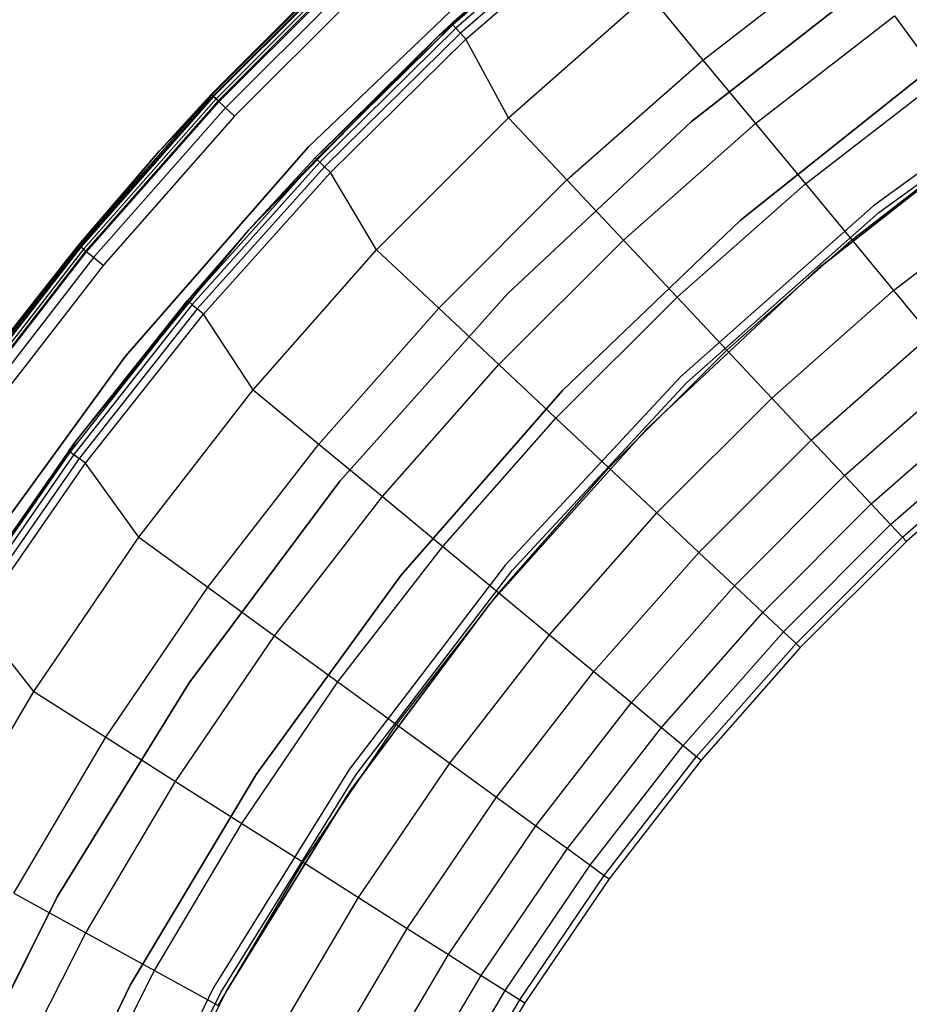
# Model space of a CAD drawing. Extents: x 0.1 to 23.7, y -11.8 to 11.8.
# Tile 16 of 56: x 2.6 to 5.9, y 4.7 to 8.4. Entities that reach past the tile are written whole.
import ezdxf

# ---------------------------------------------------------------- set-up
doc = ezdxf.new("R2010")
doc.units = 0
doc.header["$MEASUREMENT"] = 0
doc.layers.get('0').update_dxf_attribs({"color": 13, "linetype": 'CONTINUOUS'})

# ---------------------------------------------------------------- blocks, each defined once
blk = doc.blocks.new('NIKKI_ROUND_LED_L_60W_2_ST')
at = {"color": 0}
for p, q in [((4.1602, 8.3025, 2.461), (4.9244, 8.9566, 2.461)), ((4.1602, 8.3025, 2.461), (4.9244, 8.9566, 2.461)), ((4.2076, 8.3466, 0.1169), (4.9244, 8.9566, 2.461)), ((4.2076, 8.3466, 0.1169), (4.9244, 8.9566, 2.461)), ((4.7415, 8.8105, 0.1169), (4.2076, 8.3466, 0.1169)), ((4.7415, 8.8105, 0.1169), (4.2076, 8.3466, 0.1169)), ((4.7452, 8.8059, 0.087), (4.2116, 8.3423, 0.087)), ((4.7452, 8.8059, 0.087), (4.2116, 8.3423, 0.087)), ((4.7558, 8.7929, 0.0617), (4.223, 8.33, 0.0617)), ((4.7558, 8.7929, 0.0617), (4.223, 8.33, 0.0617)), ((4.7716, 8.7735, 0.0445), (4.24, 8.3115, 0.0445)), ((4.7716, 8.7735, 0.0445), (4.24, 8.3115, 0.0445)), ((4.2602, 8.2897, 0.0382), (4.7904, 8.7504, 0.0382)), ((4.2602, 8.2897, 0.0382), (4.7904, 8.7504, 0.0382)), ((5.1356, 8.212, 0.1122), (5.6646, 8.6223, 0.1122)), ((5.1356, 8.212, 0.1122), (5.6646, 8.6223, 0.1122)), ((3.3193, 8.0852, 2.4422), (3.8439, 8.6099, 2.4422)), ((3.8439, 8.6099, 0.1981), (3.3193, 8.0852, 0.1981)), ((3.3193, 8.0852, 2.4422), (3.8439, 8.6099, 2.4422)), ((3.8439, 8.6099, 0.1981), (3.3193, 8.0852, 0.1981)), ((3.846, 8.6077, 0.183), (3.3215, 8.0832, 0.183)), ((3.846, 8.6077, 0.183), (3.3215, 8.0832, 0.183)), ((3.8501, 8.6033, 2.4874), (3.3258, 8.079, 2.4874)), ((3.8501, 8.6033, 2.4874), (3.3258, 8.079, 2.4874)), ((3.8518, 8.6015, 0.1703), (3.3277, 8.0773, 0.1703)), ((3.8518, 8.6015, 0.1703), (3.3277, 8.0773, 0.1703)), ((3.8606, 8.5921, 0.1617), (3.337, 8.0686, 0.1617)), ((3.8606, 8.5921, 0.1617), (3.337, 8.0686, 0.1617)), ((3.8676, 8.5846, 2.5257), (3.3445, 8.0615, 2.5257)), ((3.8676, 8.5846, 2.5257), (3.3445, 8.0615, 2.5257)), ((4.4172, 8.5981, 2.4816), (3.6768, 7.8901, 2.4816)), ((3.6768, 7.8901, 0.1587), (4.4172, 8.5981, 0.1587)), ((3.6768, 7.8901, 0.1587), (4.4172, 8.5981, 0.1587)), ((4.4172, 8.5981, 2.4816), (3.6768, 7.8901, 2.4816)), ((3.348, 8.0583, 0.1587), (3.8709, 8.5812, 0.1587)), ((3.348, 8.0583, 0.1587), (3.8709, 8.5812, 0.1587)), ((3.8938, 8.5567, 2.5513), (3.3724, 8.0353, 2.5513)), ((3.8938, 8.5567, 2.5513), (3.3724, 8.0353, 2.5513)), ((5.8264, 8.5579, 2.2156), (5.0939, 7.9851, 2.2156)), ((5.0939, 7.9851, 2.0188), (5.8264, 8.5579, 2.0188)), ((5.8264, 8.5579, 2.2156), (5.0939, 7.9851, 2.2156)), ((5.0939, 7.9851, 2.0188), (5.8264, 8.5579, 2.0188)), ((3.9248, 8.5238, 2.5603), (3.4054, 8.0043, 2.5603)), ((3.9248, 8.5238, 2.5603), (3.4054, 8.0043, 2.5603)), ((4.4176, 7.9989, 0.0542), (4.9347, 8.4548, 0.0542)), ((4.4176, 7.9989, 0.0542), (4.9347, 8.4548, 0.0542)), ((4.9347, 8.4548, 0.0542), (5.1356, 8.212, 0.1122)), ((4.9347, 8.4548, 0.0542), (5.1356, 8.212, 0.1122)), ((5.3299, 7.9772, 0.2112), (5.8438, 8.3758, 0.2112)), ((5.3299, 7.9772, 0.2112), (5.8438, 8.3758, 0.2112)), ((5.8438, 8.3758, 0.2112), (6.0137, 8.1419, 0.3495)), ((5.8438, 8.3758, 0.2112), (6.0137, 8.1419, 0.3495)), ((3.7037, 7.8504, 0.1169), (4.2116, 8.3423, 0.087)), ((3.7037, 7.8504, 0.1169), (4.2116, 8.3423, 0.087)), ((4.2116, 8.3423, 0.087), (3.7079, 7.8463, 0.087)), ((4.2116, 8.3423, 0.087), (3.7079, 7.8463, 0.087)), ((4.223, 8.33, 0.0617), (3.72, 7.8348, 0.0617)), ((4.223, 8.33, 0.0617), (3.72, 7.8348, 0.0617)), ((4.2076, 8.3466, 0.1169), (4.1602, 8.3025, 2.461)), ((4.2076, 8.3466, 0.1169), (4.1602, 8.3025, 0.1169)), ((4.2076, 8.3466, 0.1169), (4.1602, 8.3025, 2.461)), ((4.2076, 8.3466, 0.1169), (4.1602, 8.3025, 0.1169)), ((4.1602, 8.3025, 0.1169), (4.2116, 8.3423, 0.087)), ((4.1602, 8.3025, 0.1169), (4.2116, 8.3423, 0.087)), ((4.2076, 8.3466, 0.1169), (4.2116, 8.3423, 0.087)), ((4.2076, 8.3466, 0.1169), (4.2116, 8.3423, 0.087)), ((4.2116, 8.3423, 0.087), (4.223, 8.33, 0.0617)), ((4.2116, 8.3423, 0.087), (4.223, 8.33, 0.0617)), ((4.223, 8.33, 0.0617), (4.24, 8.3115, 0.0445)), ((4.223, 8.33, 0.0617), (4.24, 8.3115, 0.0445)), ((3.4568, 7.5834, 2.461), (4.1602, 8.3025, 2.461)), ((3.4568, 7.5834, 2.461), (4.1602, 8.3025, 2.461)), ((4.1602, 8.3025, 0.1169), (3.7037, 7.8504, 0.1169)), ((3.7037, 7.8504, 0.1169), (4.1602, 8.3025, 2.461)), ((3.7037, 7.8504, 0.1169), (4.1602, 8.3025, 2.461)), ((4.1602, 8.3025, 0.1169), (3.7037, 7.8504, 0.1169)), ((4.24, 8.3115, 0.0445), (3.7382, 7.8174, 0.0445)), ((4.24, 8.3115, 0.0445), (3.7382, 7.8174, 0.0445)), ((4.1602, 8.3025, 0.1169), (4.1602, 8.3025, 2.461)), ((4.1602, 8.3025, 0.1169), (4.1602, 8.3025, 2.461)), ((4.2602, 8.2897, 0.0382), (4.24, 8.3115, 0.0445)), ((4.2602, 8.2897, 0.0382), (4.24, 8.3115, 0.0445)), ((3.7597, 7.7969, 0.0382), (4.2602, 8.2897, 0.0382)), ((3.7597, 7.7969, 0.0382), (4.2602, 8.2897, 0.0382)), ((4.4176, 7.9989, 0.0542), (4.2602, 8.2897, 0.0382)), ((4.4176, 7.9989, 0.0542), (4.2602, 8.2897, 0.0382)), ((6.5353, 8.233, 3.8202), (5.7659, 7.674, 3.8202)), ((6.5353, 8.233, 3.8202), (5.7659, 7.674, 3.8202)), ((6.5353, 8.233, 2.5603), (5.7659, 7.674, 2.5603)), ((6.5353, 8.233, 2.5603), (5.7659, 7.674, 2.5603)), ((4.6334, 7.7692, 0.1122), (5.1356, 8.212, 0.1122)), ((4.6334, 7.7692, 0.1122), (5.1356, 8.212, 0.1122)), ((5.1356, 8.212, 0.1122), (5.3299, 7.9772, 0.2112)), ((5.1356, 8.212, 0.1122), (5.3299, 7.9772, 0.2112)), ((5.2726, 7.6191, 2.2156), (5.9823, 8.1851, 2.2156)), ((5.9823, 8.1851, 2.0188), (5.2726, 7.6191, 2.0188)), ((5.9823, 8.1851, 2.0188), (5.2726, 7.6191, 2.0188)), ((5.2726, 7.6191, 2.2156), (5.9823, 8.1851, 2.2156)), ((5.7856, 7.6494, 3.8202), (6.5526, 8.2066, 3.8202)), ((5.7856, 7.6494, 3.8202), (6.5526, 8.2066, 3.8202)), ((5.7856, 7.6494, 2.5603), (6.5526, 8.2066, 2.5603)), ((5.7856, 7.6494, 2.5603), (6.5526, 8.2066, 2.5603)), ((5.5141, 7.7544, 0.3495), (6.0137, 8.1419, 0.3495)), ((5.5141, 7.7544, 0.3495), (6.0137, 8.1419, 0.3495)), ((3.3215, 8.0832, 0.183), (2.8309, 7.5267, 0.183)), ((3.3215, 8.0832, 0.183), (2.8309, 7.5267, 0.183)), ((2.8355, 7.5229, 2.4874), (3.3258, 8.079, 2.4874)), ((2.8355, 7.5229, 2.4874), (3.3258, 8.079, 2.4874)), ((3.3277, 8.0773, 0.1703), (2.8375, 7.5213, 0.1703)), ((3.3277, 8.0773, 0.1703), (2.8375, 7.5213, 0.1703)), ((3.1286, 7.8772, 2.4422), (3.3193, 8.0852, 2.4422)), ((3.3193, 8.0852, 0.1981), (3.1286, 7.8772, 0.1981)), ((3.1286, 7.8772, 2.4422), (3.3193, 8.0852, 2.4422)), ((3.3193, 8.0852, 0.1981), (3.1286, 7.8772, 0.1981)), ((3.1286, 7.8772, 0.1981), (3.3215, 8.0832, 0.183)), ((3.1286, 7.8772, 0.1981), (3.3215, 8.0832, 0.183)), ((3.1286, 7.8772, 2.4422), (3.3258, 8.079, 2.4874)), ((3.1286, 7.8772, 2.4422), (3.3258, 8.079, 2.4874)), ((3.3193, 8.0852, 2.4422), (3.3193, 8.0852, 0.1981)), ((3.3193, 8.0852, 2.4422), (3.3193, 8.0852, 0.1981)), ((3.3258, 8.079, 2.4874), (3.3193, 8.0852, 2.4422)), ((3.3258, 8.079, 2.4874), (3.3193, 8.0852, 2.4422)), ((3.3193, 8.0852, 0.1981), (3.3215, 8.0832, 0.183)), ((3.3193, 8.0852, 0.1981), (3.3215, 8.0832, 0.183)), ((3.3277, 8.0773, 0.1703), (3.3215, 8.0832, 0.183)), ((3.3277, 8.0773, 0.1703), (3.3215, 8.0832, 0.183)), ((3.3445, 8.0615, 2.5257), (3.3258, 8.079, 2.4874)), ((3.3445, 8.0615, 2.5257), (3.3258, 8.079, 2.4874)), ((3.337, 8.0686, 0.1617), (3.3277, 8.0773, 0.1703)), ((3.337, 8.0686, 0.1617), (3.3277, 8.0773, 0.1703)), ((3.337, 8.0686, 0.1617), (2.8473, 7.5131, 0.1617)), ((3.337, 8.0686, 0.1617), (2.8473, 7.5131, 0.1617)), ((2.8552, 7.5066, 2.5257), (3.3445, 8.0615, 2.5257)), ((2.8552, 7.5066, 2.5257), (3.3445, 8.0615, 2.5257)), ((2.8589, 7.5035, 0.1587), (3.348, 8.0583, 0.1587)), ((2.8589, 7.5035, 0.1587), (3.348, 8.0583, 0.1587)), ((3.348, 8.0583, 0.1587), (3.337, 8.0686, 0.1617)), ((3.348, 8.0583, 0.1587), (3.337, 8.0686, 0.1617)), ((3.3724, 8.0353, 2.5513), (3.3445, 8.0615, 2.5257)), ((3.3724, 8.0353, 2.5513), (3.3445, 8.0615, 2.5257)), ((2.8848, 7.4822, 2.5513), (3.3724, 8.0353, 2.5513)), ((2.8848, 7.4822, 2.5513), (3.3724, 8.0353, 2.5513)), ((3.4054, 8.0043, 2.5603), (2.9196, 7.4533, 2.5603)), ((3.4054, 8.0043, 2.5603), (2.9196, 7.4533, 2.5603)), ((3.4054, 8.0043, 2.5603), (3.3724, 8.0353, 2.5513)), ((3.4054, 8.0043, 2.5603), (3.3724, 8.0353, 2.5513)), ((3.9302, 7.5115, 0.0542), (4.4176, 7.9989, 0.0542)), ((3.9302, 7.5115, 0.0542), (4.4176, 7.9989, 0.0542)), ((5.0939, 7.9851, 2.2156), (4.415, 7.3497, 2.2156)), ((4.415, 7.3497, 2.0188), (5.0939, 7.9851, 2.0188)), ((5.0939, 7.9851, 2.2156), (4.415, 7.3497, 2.2156)), ((4.415, 7.3497, 2.0188), (5.0939, 7.9851, 2.0188)), ((4.4176, 7.9989, 0.0542), (4.6334, 7.7692, 0.1122)), ((4.4176, 7.9989, 0.0542), (4.6334, 7.7692, 0.1122)), ((4.842, 7.547, 0.2112), (5.3299, 7.9772, 0.2112)), ((4.842, 7.547, 0.2112), (5.3299, 7.9772, 0.2112)), ((5.0939, 7.9851, 2.2156), (5.0939, 7.9851, 2.0188)), ((5.0939, 7.9851, 2.2156), (5.0939, 7.9851, 2.0188)), ((5.3299, 7.9772, 0.2112), (5.5141, 7.7544, 0.3495)), ((5.3299, 7.9772, 0.2112), (5.5141, 7.7544, 0.3495)), ((5.5595, 7.4412, 2.7178), (6.2421, 7.975, 2.7178)), ((6.2421, 7.975, 2.6784), (5.5595, 7.4412, 2.6784)), ((5.5595, 7.4412, 2.7178), (6.2421, 7.975, 2.7178)), ((6.2421, 7.975, 2.6784), (5.5595, 7.4412, 2.6784)), ((5.6852, 7.5477, 0.5246), (6.1714, 7.9248, 0.5246)), ((5.6852, 7.5477, 0.5246), (6.1714, 7.9248, 0.5246)), ((2.8286, 7.5286, 2.4422), (3.1286, 7.8772, 2.4422)), ((3.1286, 7.8772, 0.1981), (2.8286, 7.5286, 0.1981)), ((2.8286, 7.5286, 2.4422), (3.1286, 7.8772, 2.4422)), ((3.1286, 7.8772, 0.1981), (2.8286, 7.5286, 0.1981)), ((2.8309, 7.5267, 0.183), (3.1286, 7.8772, 0.1981)), ((2.8309, 7.5267, 0.183), (3.1286, 7.8772, 0.1981)), ((2.8355, 7.5229, 2.4874), (3.1286, 7.8772, 2.4422)), ((2.8355, 7.5229, 2.4874), (3.1286, 7.8772, 2.4422)), ((3.6768, 7.8901, 2.4816), (3.0027, 7.1186, 2.4816)), ((3.0027, 7.1186, 0.1587), (3.6768, 7.8901, 0.1587)), ((3.0027, 7.1186, 0.1587), (3.6768, 7.8901, 0.1587)), ((3.6768, 7.8901, 2.4816), (3.0027, 7.1186, 2.4816)), ((3.1286, 7.8772, 2.4422), (3.1286, 7.8772, 0.1981)), ((3.1286, 7.8772, 2.4422), (3.1286, 7.8772, 0.1981)), ((3.6768, 7.8901, 2.4816), (3.6768, 7.8901, 0.1587)), ((3.6768, 7.8901, 2.4816), (3.6768, 7.8901, 0.1587)), ((3.7079, 7.8463, 0.087), (3.236, 7.32, 0.087)), ((3.7079, 7.8463, 0.087), (3.236, 7.32, 0.087)), ((3.72, 7.8348, 0.0617), (3.2488, 7.3092, 0.0617)), ((3.72, 7.8348, 0.0617), (3.2488, 7.3092, 0.0617)), ((3.7037, 7.8504, 0.1169), (3.4568, 7.5834, 2.461)), ((3.7037, 7.8504, 0.1169), (3.4568, 7.5834, 2.461)), ((3.7037, 7.8504, 0.1169), (3.4568, 7.5834, 0.1169)), ((3.7037, 7.8504, 0.1169), (3.4568, 7.5834, 0.1169)), ((3.4568, 7.5834, 0.1169), (3.7079, 7.8463, 0.087)), ((3.4568, 7.5834, 0.1169), (3.7079, 7.8463, 0.087)), ((3.7037, 7.8504, 0.1169), (3.7079, 7.8463, 0.087)), ((3.7037, 7.8504, 0.1169), (3.7079, 7.8463, 0.087)), ((3.7079, 7.8463, 0.087), (3.72, 7.8348, 0.0617)), ((3.7079, 7.8463, 0.087), (3.72, 7.8348, 0.0617)), ((3.72, 7.8348, 0.0617), (3.7382, 7.8174, 0.0445)), ((3.72, 7.8348, 0.0617), (3.7382, 7.8174, 0.0445)), ((3.7382, 7.8174, 0.0445), (3.268, 7.2931, 0.0445)), ((3.7382, 7.8174, 0.0445), (3.268, 7.2931, 0.0445)), ((3.2908, 7.2739, 0.0382), (3.7597, 7.7969, 0.0382)), ((3.2908, 7.2739, 0.0382), (3.7597, 7.7969, 0.0382)), ((3.7597, 7.7969, 0.0382), (3.7382, 7.8174, 0.0445)), ((3.7597, 7.7969, 0.0382), (3.7382, 7.8174, 0.0445)), ((3.9302, 7.5115, 0.0542), (3.7597, 7.7969, 0.0382)), ((3.9302, 7.5115, 0.0542), (3.7597, 7.7969, 0.0382)), ((4.1599, 7.2958, 0.1122), (4.6334, 7.7692, 0.1122)), ((4.1599, 7.2958, 0.1122), (4.6334, 7.7692, 0.1122)), ((4.6334, 7.7692, 0.1122), (4.842, 7.547, 0.2112)), ((4.6334, 7.7692, 0.1122), (4.842, 7.547, 0.2112)), ((5.0399, 7.3363, 0.3495), (5.5141, 7.7544, 0.3495)), ((5.0399, 7.3363, 0.3495), (5.5141, 7.7544, 0.3495)), ((5.5141, 7.7544, 0.3495), (5.6852, 7.5477, 0.5246)), ((5.5141, 7.7544, 0.3495), (5.6852, 7.5477, 0.5246)), ((5.84, 7.3605, 0.7336), (6.3142, 7.7283, 0.7336)), ((5.84, 7.3605, 0.7336), (6.3142, 7.7283, 0.7336)), ((5.7659, 7.674, 3.8202), (5.054, 7.0433, 3.8202)), ((5.7659, 7.674, 3.8202), (5.054, 7.0433, 3.8202)), ((5.7659, 7.674, 2.5603), (5.054, 7.0433, 2.5603)), ((5.7659, 7.674, 2.5603), (5.054, 7.0433, 2.5603)), ((5.076, 7.0208, 3.8202), (5.7856, 7.6494, 3.8202)), ((5.076, 7.0208, 3.8202), (5.7856, 7.6494, 3.8202)), ((5.076, 7.0208, 2.5603), (5.7856, 7.6494, 2.5603)), ((5.076, 7.0208, 2.5603), (5.7856, 7.6494, 2.5603)), ((5.7659, 7.674, 3.8202), (5.7659, 7.674, 2.5603)), ((5.7659, 7.674, 3.8202), (5.7659, 7.674, 2.5603)), ((5.7856, 7.6494, 3.8202), (5.7856, 7.6494, 2.5603)), ((5.7856, 7.6494, 3.8202), (5.7856, 7.6494, 2.5603)), ((4.6164, 6.9917, 2.2156), (5.2726, 7.6191, 2.2156)), ((5.2726, 7.6191, 2.0188), (4.6164, 6.9917, 2.0188)), ((5.2726, 7.6191, 2.0188), (4.6164, 6.9917, 2.0188)), ((4.6164, 6.9917, 2.2156), (5.2726, 7.6191, 2.2156)), ((5.2726, 7.6191, 2.0188), (5.2726, 7.6191, 2.2156)), ((5.2726, 7.6191, 2.0188), (5.2726, 7.6191, 2.2156)), ((2.8198, 6.8049, 2.461), (3.4568, 7.5834, 2.461)), ((2.8198, 6.8049, 2.461), (3.4568, 7.5834, 2.461)), ((3.4568, 7.5834, 2.461), (3.2315, 7.3238, 0.1169)), ((3.4568, 7.5834, 2.461), (3.2315, 7.3238, 0.1169)), ((3.4568, 7.5834, 0.1169), (3.2315, 7.3238, 0.1169)), ((3.4568, 7.5834, 0.1169), (3.2315, 7.3238, 0.1169)), ((3.4568, 7.5834, 0.1169), (3.236, 7.32, 0.087)), ((3.4568, 7.5834, 0.1169), (3.236, 7.32, 0.087)), ((3.4568, 7.5834, 2.461), (3.4568, 7.5834, 0.1169)), ((3.4568, 7.5834, 2.461), (3.4568, 7.5834, 0.1169)), ((4.3821, 7.0871, 0.2112), (4.842, 7.547, 0.2112)), ((4.3821, 7.0871, 0.2112), (4.842, 7.547, 0.2112)), ((4.842, 7.547, 0.2112), (5.0399, 7.3363, 0.3495)), ((4.842, 7.547, 0.2112), (5.0399, 7.3363, 0.3495)), ((5.2236, 7.1407, 0.5246), (5.6852, 7.5477, 0.5246)), ((5.2236, 7.1407, 0.5246), (5.6852, 7.5477, 0.5246)), ((5.6852, 7.5477, 0.5246), (5.84, 7.3605, 0.7336)), ((5.6852, 7.5477, 0.5246), (5.84, 7.3605, 0.7336)), ((2.8309, 7.5267, 0.183), (2.3762, 6.9406, 0.183)), ((2.8309, 7.5267, 0.183), (2.3762, 6.9406, 0.183)), ((2.8355, 7.5229, 2.4874), (2.3811, 6.9371, 2.4874)), ((2.8355, 7.5229, 2.4874), (2.3811, 6.9371, 2.4874)), ((2.8375, 7.5213, 0.1703), (2.3831, 6.9356, 0.1703)), ((2.8375, 7.5213, 0.1703), (2.3831, 6.9356, 0.1703)), ((2.8473, 7.5131, 0.1617), (2.3935, 6.9281, 0.1617)), ((2.8473, 7.5131, 0.1617), (2.3935, 6.9281, 0.1617)), ((2.8552, 7.5066, 2.5257), (2.4018, 6.922, 2.5257)), ((2.8552, 7.5066, 2.5257), (2.4018, 6.922, 2.5257)), ((2.4057, 6.9192, 0.1587), (2.8589, 7.5035, 0.1587)), ((2.4057, 6.9192, 0.1587), (2.8589, 7.5035, 0.1587)), ((2.4668, 7.0686, 2.4422), (2.8286, 7.5286, 2.4422)), ((2.8286, 7.5286, 0.1981), (2.4668, 7.0686, 0.1981)), ((2.4668, 7.0686, 2.4422), (2.8286, 7.5286, 2.4422)), ((2.8286, 7.5286, 0.1981), (2.4668, 7.0686, 0.1981)), ((2.4668, 7.0686, 0.1981), (2.8309, 7.5267, 0.183)), ((2.4668, 7.0686, 0.1981), (2.8309, 7.5267, 0.183)), ((2.8355, 7.5229, 2.4874), (2.4668, 7.0686, 2.4422)), ((2.8355, 7.5229, 2.4874), (2.4668, 7.0686, 2.4422)), ((2.8286, 7.5286, 2.4422), (2.8286, 7.5286, 0.1981)), ((2.8286, 7.5286, 2.4422), (2.8286, 7.5286, 0.1981)), ((2.8286, 7.5286, 2.4422), (2.8355, 7.5229, 2.4874)), ((2.8286, 7.5286, 2.4422), (2.8355, 7.5229, 2.4874)), ((2.8286, 7.5286, 0.1981), (2.8309, 7.5267, 0.183)), ((2.8286, 7.5286, 0.1981), (2.8309, 7.5267, 0.183)), ((2.8375, 7.5213, 0.1703), (2.8309, 7.5267, 0.183)), ((2.8375, 7.5213, 0.1703), (2.8309, 7.5267, 0.183)), ((2.8552, 7.5066, 2.5257), (2.8355, 7.5229, 2.4874)), ((2.8552, 7.5066, 2.5257), (2.8355, 7.5229, 2.4874)), ((2.8473, 7.5131, 0.1617), (2.8375, 7.5213, 0.1703)), ((2.8473, 7.5131, 0.1617), (2.8375, 7.5213, 0.1703)), ((2.8589, 7.5035, 0.1587), (2.8473, 7.5131, 0.1617)), ((2.8589, 7.5035, 0.1587), (2.8473, 7.5131, 0.1617)), ((2.8848, 7.4822, 2.5513), (2.8552, 7.5066, 2.5257)), ((2.8848, 7.4822, 2.5513), (2.8552, 7.5066, 2.5257)), ((3.4743, 6.9944, 0.0542), (3.9302, 7.5115, 0.0542)), ((3.4743, 6.9944, 0.0542), (3.9302, 7.5115, 0.0542)), ((3.9302, 7.5115, 0.0542), (4.1599, 7.2958, 0.1122)), ((3.9302, 7.5115, 0.0542), (4.1599, 7.2958, 0.1122)), ((2.8848, 7.4822, 2.5513), (2.4328, 6.8995, 2.5513)), ((2.8848, 7.4822, 2.5513), (2.4328, 6.8995, 2.5513)), ((2.9196, 7.4533, 2.5603), (2.8848, 7.4822, 2.5513)), ((2.9196, 7.4533, 2.5603), (2.8848, 7.4822, 2.5513)), ((2.9196, 7.4533, 2.5603), (2.4694, 6.8729, 2.5603)), ((2.9196, 7.4533, 2.5603), (2.4694, 6.8729, 2.5603)), ((4.9268, 6.8491, 2.7178), (5.5595, 7.4412, 2.7178)), ((5.5595, 7.4412, 2.6784), (4.9268, 6.8491, 2.6784)), ((4.9268, 6.8491, 2.7178), (5.5595, 7.4412, 2.7178)), ((5.5595, 7.4412, 2.6784), (4.9268, 6.8491, 2.6784)), ((5.5595, 7.4412, 2.7178), (5.5595, 7.4412, 2.6784)), ((5.5595, 7.4412, 2.7178), (5.5595, 7.4412, 2.6784)), ((4.415, 7.3497, 2.2156), (3.7948, 6.6569, 2.2156)), ((3.7948, 6.6569, 2.0188), (4.415, 7.3497, 2.0188)), ((4.415, 7.3497, 2.2156), (3.7948, 6.6569, 2.2156)), ((3.7948, 6.6569, 2.0188), (4.415, 7.3497, 2.0188)), ((4.415, 7.3497, 2.2156), (4.415, 7.3497, 2.0188)), ((4.415, 7.3497, 2.2156), (4.415, 7.3497, 2.0188)), ((5.3899, 6.9636, 0.7336), (5.84, 7.3605, 0.7336)), ((5.3899, 6.9636, 0.7336), (5.84, 7.3605, 0.7336)), ((5.84, 7.3605, 0.7336), (5.976, 7.1961, 0.9727)), ((5.84, 7.3605, 0.7336), (5.976, 7.1961, 0.9727)), ((3.236, 7.32, 0.087), (2.7977, 6.7654, 0.087)), ((3.236, 7.32, 0.087), (2.7977, 6.7654, 0.087)), ((2.8198, 6.8049, 2.461), (3.2315, 7.3238, 0.1169)), ((3.2315, 7.3238, 0.1169), (2.8198, 6.8049, 0.1169)), ((2.8198, 6.8049, 2.461), (3.2315, 7.3238, 0.1169)), ((3.2315, 7.3238, 0.1169), (2.8198, 6.8049, 0.1169)), ((2.8198, 6.8049, 0.1169), (3.236, 7.32, 0.087)), ((2.8198, 6.8049, 0.1169), (3.236, 7.32, 0.087)), ((3.2315, 7.3238, 0.1169), (3.236, 7.32, 0.087)), ((3.2315, 7.3238, 0.1169), (3.236, 7.32, 0.087)), ((3.236, 7.32, 0.087), (3.2488, 7.3092, 0.0617)), ((3.236, 7.32, 0.087), (3.2488, 7.3092, 0.0617)), ((4.5928, 6.8893, 0.3495), (5.0399, 7.3363, 0.3495)), ((4.5928, 6.8893, 0.3495), (5.0399, 7.3363, 0.3495)), ((5.0399, 7.3363, 0.3495), (5.2236, 7.1407, 0.5246)), ((5.0399, 7.3363, 0.3495), (5.2236, 7.1407, 0.5246)), ((3.2488, 7.3092, 0.0617), (2.8112, 6.7555, 0.0617)), ((3.2488, 7.3092, 0.0617), (2.8112, 6.7555, 0.0617)), ((3.268, 7.2931, 0.0445), (2.8314, 6.7405, 0.0445)), ((3.268, 7.2931, 0.0445), (2.8314, 6.7405, 0.0445)), ((3.2488, 7.3092, 0.0617), (3.268, 7.2931, 0.0445)), ((3.2488, 7.3092, 0.0617), (3.268, 7.2931, 0.0445)), ((3.2908, 7.2739, 0.0382), (3.268, 7.2931, 0.0445)), ((3.2908, 7.2739, 0.0382), (3.268, 7.2931, 0.0445)), ((3.7172, 6.7935, 0.1122), (4.1599, 7.2958, 0.1122)), ((3.7172, 6.7935, 0.1122), (4.1599, 7.2958, 0.1122)), ((4.1599, 7.2958, 0.1122), (4.3821, 7.0871, 0.2112)), ((4.1599, 7.2958, 0.1122), (4.3821, 7.0871, 0.2112)), ((2.8553, 6.7228, 0.0382), (3.2908, 7.2739, 0.0382)), ((2.8553, 6.7228, 0.0382), (3.2908, 7.2739, 0.0382)), ((3.4743, 6.9944, 0.0542), (3.2908, 7.2739, 0.0382)), ((3.4743, 6.9944, 0.0542), (3.2908, 7.2739, 0.0382)), ((5.5359, 6.8081, 0.9727), (5.976, 7.1961, 0.9727)), ((5.5359, 6.8081, 0.9727), (5.976, 7.1961, 0.9727)), ((4.7884, 6.7056, 0.5246), (5.2236, 7.1407, 0.5246)), ((4.7884, 6.7056, 0.5246), (5.2236, 7.1407, 0.5246)), ((5.2236, 7.1407, 0.5246), (5.3899, 6.9636, 0.7336)), ((5.2236, 7.1407, 0.5246), (5.3899, 6.9636, 0.7336)), ((3.0027, 7.1186, 2.4816), (2.4005, 6.2898, 2.4816)), ((2.4005, 6.2898, 0.1587), (3.0027, 7.1186, 0.1587)), ((2.4005, 6.2898, 0.1587), (3.0027, 7.1186, 0.1587)), ((3.0027, 7.1186, 2.4816), (2.4005, 6.2898, 2.4816)), ((3.0027, 7.1186, 2.4816), (3.0027, 7.1186, 0.1587)), ((3.0027, 7.1186, 2.4816), (3.0027, 7.1186, 0.1587)), ((3.952, 6.5993, 0.2112), (4.3821, 7.0871, 0.2112)), ((3.952, 6.5993, 0.2112), (4.3821, 7.0871, 0.2112)), ((4.3821, 7.0871, 0.2112), (4.5928, 6.8893, 0.3495)), ((4.3821, 7.0871, 0.2112), (4.5928, 6.8893, 0.3495)), ((5.6591, 6.6769, 1.2378), (6.0907, 7.0575, 1.2378)), ((5.6591, 6.6769, 1.2378), (6.0907, 7.0575, 1.2378)), ((5.054, 7.0433, 3.8202), (4.4063, 6.3469, 3.8202)), ((5.054, 7.0433, 3.8202), (4.4063, 6.3469, 3.8202)), ((5.054, 7.0433, 2.5603), (4.4063, 6.3469, 2.5603)), ((5.054, 7.0433, 2.5603), (4.4063, 6.3469, 2.5603)), ((4.4304, 6.3266, 3.8202), (5.076, 7.0208, 3.8202)), ((4.4304, 6.3266, 3.8202), (5.076, 7.0208, 3.8202)), ((4.4304, 6.3266, 2.5603), (5.076, 7.0208, 2.5603)), ((4.4304, 6.3266, 2.5603), (5.076, 7.0208, 2.5603)), ((5.054, 7.0433, 3.8202), (5.054, 7.0433, 2.5603)), ((5.054, 7.0433, 3.8202), (5.054, 7.0433, 2.5603)), ((5.076, 7.0208, 3.8202), (5.076, 7.0208, 2.5603)), ((5.076, 7.0208, 3.8202), (5.076, 7.0208, 2.5603)), ((3.0519, 6.4497, 0.0542), (3.4743, 6.9944, 0.0542)), ((3.0519, 6.4497, 0.0542), (3.4743, 6.9944, 0.0542)), ((3.4743, 6.9944, 0.0542), (3.7172, 6.7935, 0.1122)), ((3.4743, 6.9944, 0.0542), (3.7172, 6.7935, 0.1122)), ((4.0191, 6.3081, 2.2156), (4.6164, 6.9917, 2.2156)), ((4.6164, 6.9917, 2.0188), (4.0191, 6.3081, 2.0188)), ((4.6164, 6.9917, 2.0188), (4.0191, 6.3081, 2.0188)), ((4.0191, 6.3081, 2.2156), (4.6164, 6.9917, 2.2156)), ((4.6164, 6.9917, 2.0188), (4.6164, 6.9917, 2.2156)), ((4.6164, 6.9917, 2.0188), (4.6164, 6.9917, 2.2156)), ((4.9655, 6.5393, 0.7336), (5.3899, 6.9636, 0.7336)), ((4.9655, 6.5393, 0.7336), (5.3899, 6.9636, 0.7336)), ((5.3899, 6.9636, 0.7336), (5.5359, 6.8081, 0.9727)), ((5.3899, 6.9636, 0.7336), (5.5359, 6.8081, 0.9727)), ((5.7573, 6.5723, 1.5243), (6.1822, 6.9469, 1.5243)), ((5.7573, 6.5723, 1.5243), (6.1822, 6.9469, 1.5243)), ((4.1747, 6.415, 0.3495), (4.5928, 6.8893, 0.3495)), ((4.1747, 6.415, 0.3495), (4.5928, 6.8893, 0.3495)), ((4.5928, 6.8893, 0.3495), (4.7884, 6.7056, 0.5246)), ((4.5928, 6.8893, 0.3495), (4.7884, 6.7056, 0.5246)), ((4.3488, 6.2035, 2.7178), (4.9268, 6.8491, 2.7178)), ((4.9268, 6.8491, 2.6784), (4.3488, 6.2035, 2.6784)), ((4.3488, 6.2035, 2.7178), (4.9268, 6.8491, 2.7178)), ((4.9268, 6.8491, 2.6784), (4.3488, 6.2035, 2.6784)), ((4.9268, 6.8491, 2.7178), (4.9268, 6.8491, 2.6784)), ((4.9268, 6.8491, 2.7178), (4.9268, 6.8491, 2.6784)), ((5.8289, 6.4961, 1.8272), (6.2488, 6.8664, 1.8272)), ((5.8289, 6.4961, 1.8272), (6.2488, 6.8664, 1.8272)), ((2.254, 5.9732, 2.461), (2.8198, 6.8049, 2.461)), ((2.254, 5.9732, 2.461), (2.8198, 6.8049, 2.461)), ((2.3899, 6.1878, 0.1169), (2.8198, 6.8049, 2.461)), ((2.3899, 6.1878, 0.1169), (2.8198, 6.8049, 2.461)), ((2.8198, 6.8049, 0.1169), (2.793, 6.7689, 0.1169)), ((2.793, 6.7689, 0.1169), (2.8198, 6.8049, 2.461)), ((2.793, 6.7689, 0.1169), (2.8198, 6.8049, 2.461)), ((2.8198, 6.8049, 0.1169), (2.793, 6.7689, 0.1169)), ((2.8198, 6.8049, 0.1169), (2.7977, 6.7654, 0.087)), ((2.8198, 6.8049, 0.1169), (2.7977, 6.7654, 0.087)), ((2.8198, 6.8049, 0.1169), (2.8198, 6.8049, 2.461)), ((2.8198, 6.8049, 0.1169), (2.8198, 6.8049, 2.461)), ((5.121, 6.3933, 0.9727), (5.5359, 6.8081, 0.9727)), ((5.121, 6.3933, 0.9727), (5.5359, 6.8081, 0.9727)), ((5.5359, 6.8081, 0.9727), (5.6591, 6.6769, 1.2378)), ((5.5359, 6.8081, 0.9727), (5.6591, 6.6769, 1.2378)), ((5.8725, 6.4497, 2.1413), (6.2894, 6.8173, 2.1413)), ((5.8725, 6.4497, 2.1413), (6.2894, 6.8173, 2.1413)), ((2.793, 6.7689, 0.1169), (2.3899, 6.1878, 0.1169)), ((2.793, 6.7689, 0.1169), (2.3899, 6.1878, 0.1169)), ((2.7977, 6.7654, 0.087), (2.3948, 6.1846, 0.087)), ((2.7977, 6.7654, 0.087), (2.3948, 6.1846, 0.087)), ((2.793, 6.7689, 0.1169), (2.7977, 6.7654, 0.087)), ((2.793, 6.7689, 0.1169), (2.7977, 6.7654, 0.087)), ((2.7977, 6.7654, 0.087), (2.8112, 6.7555, 0.0617)), ((2.7977, 6.7654, 0.087), (2.8112, 6.7555, 0.0617)), ((3.3068, 6.2645, 0.1122), (3.7172, 6.7935, 0.1122)), ((3.3068, 6.2645, 0.1122), (3.7172, 6.7935, 0.1122)), ((3.7172, 6.7935, 0.1122), (3.952, 6.5993, 0.2112)), ((3.7172, 6.7935, 0.1122), (3.952, 6.5993, 0.2112)), ((6.3033, 6.8004, 2.461), (5.8874, 6.4338, 2.461)), ((6.3033, 6.8004, 2.461), (5.8874, 6.4338, 2.461)), ((2.8112, 6.7555, 0.0617), (2.4088, 6.1755, 0.0617)), ((2.8112, 6.7555, 0.0617), (2.4088, 6.1755, 0.0617)), ((2.8314, 6.7405, 0.0445), (2.4299, 6.1619, 0.0445)), ((2.8314, 6.7405, 0.0445), (2.4299, 6.1619, 0.0445)), ((2.8112, 6.7555, 0.0617), (2.8314, 6.7405, 0.0445)), ((2.8112, 6.7555, 0.0617), (2.8314, 6.7405, 0.0445)), ((2.8553, 6.7228, 0.0382), (2.8314, 6.7405, 0.0445)), ((2.8553, 6.7228, 0.0382), (2.8314, 6.7405, 0.0445)), ((2.4549, 6.1457, 0.0382), (2.8553, 6.7228, 0.0382)), ((2.4549, 6.1457, 0.0382), (2.8553, 6.7228, 0.0382)), ((3.0519, 6.4497, 0.0542), (2.8553, 6.7228, 0.0382)), ((3.0519, 6.4497, 0.0542), (2.8553, 6.7228, 0.0382)), ((4.3815, 6.244, 0.5246), (4.7884, 6.7056, 0.5246)), ((4.3815, 6.244, 0.5246), (4.7884, 6.7056, 0.5246)), ((4.7884, 6.7056, 0.5246), (4.9655, 6.5393, 0.7336)), ((4.7884, 6.7056, 0.5246), (4.9655, 6.5393, 0.7336)), ((3.7948, 6.6569, 2.2156), (3.2383, 5.9119, 2.2156)), ((3.2383, 5.9119, 2.0188), (3.7948, 6.6569, 2.0188)), ((3.7948, 6.6569, 2.2156), (3.2383, 5.9119, 2.2156)), ((3.2383, 5.9119, 2.0188), (3.7948, 6.6569, 2.0188)), ((3.7948, 6.6569, 2.2156), (3.7948, 6.6569, 2.0188)), ((3.7948, 6.6569, 2.2156), (3.7948, 6.6569, 2.0188)), ((5.2522, 6.2701, 1.2378), (5.6591, 6.6769, 1.2378)), ((5.2522, 6.2701, 1.2378), (5.6591, 6.6769, 1.2378)), ((5.6591, 6.6769, 1.2378), (5.7573, 6.5723, 1.5243)), ((5.6591, 6.6769, 1.2378), (5.7573, 6.5723, 1.5243)), ((3.5534, 6.0854, 0.2112), (3.952, 6.5993, 0.2112)), ((3.5534, 6.0854, 0.2112), (3.952, 6.5993, 0.2112)), ((3.952, 6.5993, 0.2112), (4.1747, 6.415, 0.3495)), ((3.952, 6.5993, 0.2112), (4.1747, 6.415, 0.3495)), ((5.3568, 6.1718, 1.5243), (5.7573, 6.5723, 1.5243)), ((5.3568, 6.1718, 1.5243), (5.7573, 6.5723, 1.5243)), ((5.7573, 6.5723, 1.5243), (5.8289, 6.4961, 1.8272)), ((5.7573, 6.5723, 1.5243), (5.8289, 6.4961, 1.8272)), ((4.5687, 6.0891, 0.7336), (4.9655, 6.5393, 0.7336)), ((4.5687, 6.0891, 0.7336), (4.9655, 6.5393, 0.7336)), ((4.9655, 6.5393, 0.7336), (5.121, 6.3933, 0.9727)), ((4.9655, 6.5393, 0.7336), (5.121, 6.3933, 0.9727)), ((5.433, 6.1003, 1.8272), (5.8289, 6.4961, 1.8272)), ((5.433, 6.1003, 1.8272), (5.8289, 6.4961, 1.8272)), ((5.8289, 6.4961, 1.8272), (5.8725, 6.4497, 2.1413)), ((5.8289, 6.4961, 1.8272), (5.8725, 6.4497, 2.1413)), ((2.6644, 5.8796, 0.0542), (3.0519, 6.4497, 0.0542)), ((2.6644, 5.8796, 0.0542), (3.0519, 6.4497, 0.0542)), ((3.0519, 6.4497, 0.0542), (3.3068, 6.2645, 0.1122)), ((3.0519, 6.4497, 0.0542), (3.3068, 6.2645, 0.1122)), ((5.4795, 6.0567, 2.1413), (5.8725, 6.4497, 2.1413)), ((5.4795, 6.0567, 2.1413), (5.8725, 6.4497, 2.1413)), ((5.8725, 6.4497, 2.1413), (5.8874, 6.4338, 2.461)), ((5.8725, 6.4497, 2.1413), (5.8874, 6.4338, 2.461)), ((3.7872, 5.9155, 0.3495), (4.1747, 6.415, 0.3495)), ((3.7872, 5.9155, 0.3495), (4.1747, 6.415, 0.3495)), ((4.1747, 6.415, 0.3495), (4.3815, 6.244, 0.5246)), ((4.1747, 6.415, 0.3495), (4.3815, 6.244, 0.5246)), ((5.8874, 6.4338, 2.461), (5.4954, 6.0417, 2.461)), ((5.8874, 6.4338, 2.461), (5.4954, 6.0417, 2.461)), ((4.733, 5.9532, 0.9727), (5.121, 6.3933, 0.9727)), ((4.733, 5.9532, 0.9727), (5.121, 6.3933, 0.9727)), ((5.121, 6.3933, 0.9727), (5.2522, 6.2701, 1.2378)), ((5.121, 6.3933, 0.9727), (5.2522, 6.2701, 1.2378)), ((4.4063, 6.3469, 3.8202), (3.8289, 5.5912, 3.8202)), ((4.4063, 6.3469, 3.8202), (3.8289, 5.5912, 3.8202)), ((4.4063, 6.3469, 2.5603), (3.8289, 5.5912, 2.5603)), ((4.4063, 6.3469, 2.5603), (3.8289, 5.5912, 2.5603)), ((4.4063, 6.3469, 3.8202), (4.4063, 6.3469, 2.5603)), ((4.4063, 6.3469, 3.8202), (4.4063, 6.3469, 2.5603)), ((3.4855, 5.5736, 2.2156), (4.0191, 6.3081, 2.2156)), ((4.0191, 6.3081, 2.0188), (3.4855, 5.5736, 2.0188)), ((4.0191, 6.3081, 2.0188), (3.4855, 5.5736, 2.0188)), ((3.4855, 5.5736, 2.2156), (4.0191, 6.3081, 2.2156)), ((3.8548, 5.5733, 3.8202), (4.4304, 6.3266, 3.8202)), ((3.8548, 5.5733, 3.8202), (4.4304, 6.3266, 3.8202)), ((3.8548, 5.5733, 2.5603), (4.4304, 6.3266, 2.5603)), ((3.8548, 5.5733, 2.5603), (4.4304, 6.3266, 2.5603)), ((4.0191, 6.3081, 2.0188), (4.0191, 6.3081, 2.2156)), ((4.0191, 6.3081, 2.0188), (4.0191, 6.3081, 2.2156)), ((4.4304, 6.3266, 3.8202), (4.4304, 6.3266, 2.5603)), ((4.4304, 6.3266, 3.8202), (4.4304, 6.3266, 2.5603)), ((2.9305, 5.7107, 0.1122), (3.3068, 6.2645, 0.1122)), ((2.9305, 5.7107, 0.1122), (3.3068, 6.2645, 0.1122)), ((3.3068, 6.2645, 0.1122), (3.5534, 6.0854, 0.2112)), ((3.3068, 6.2645, 0.1122), (3.5534, 6.0854, 0.2112)), ((4.8717, 5.8384, 1.2378), (5.2522, 6.2701, 1.2378)), ((4.8717, 5.8384, 1.2378), (5.2522, 6.2701, 1.2378)), ((5.2522, 6.2701, 1.2378), (5.3568, 6.1718, 1.5243)), ((5.2522, 6.2701, 1.2378), (5.3568, 6.1718, 1.5243)), ((4.0043, 5.7577, 0.5246), (4.3815, 6.244, 0.5246)), ((4.0043, 5.7577, 0.5246), (4.3815, 6.244, 0.5246)), ((4.3815, 6.244, 0.5246), (4.5687, 6.0891, 0.7336)), ((4.3815, 6.244, 0.5246), (4.5687, 6.0891, 0.7336)), ((3.8302, 5.5092, 2.7178), (4.3488, 6.2035, 2.7178)), ((4.3488, 6.2035, 2.6784), (3.8302, 5.5092, 2.6784)), ((3.8302, 5.5092, 2.7178), (4.3488, 6.2035, 2.7178)), ((4.3488, 6.2035, 2.6784), (3.8302, 5.5092, 2.6784)), ((4.3488, 6.2035, 2.7178), (4.3488, 6.2035, 2.6784)), ((4.3488, 6.2035, 2.7178), (4.3488, 6.2035, 2.6784)), ((4.9822, 5.747, 1.5243), (5.3568, 6.1718, 1.5243)), ((4.9822, 5.747, 1.5243), (5.3568, 6.1718, 1.5243)), ((5.3568, 6.1718, 1.5243), (5.433, 6.1003, 1.8272)), ((5.3568, 6.1718, 1.5243), (5.433, 6.1003, 1.8272)), ((2.6644, 5.8796, 0.0542), (2.4549, 6.1457, 0.0382)), ((2.6644, 5.8796, 0.0542), (2.4549, 6.1457, 0.0382)), ((3.1878, 5.5474, 0.2112), (3.5534, 6.0854, 0.2112)), ((3.1878, 5.5474, 0.2112), (3.5534, 6.0854, 0.2112)), ((3.5534, 6.0854, 0.2112), (3.7872, 5.9155, 0.3495)), ((3.5534, 6.0854, 0.2112), (3.7872, 5.9155, 0.3495)), ((4.2008, 5.6149, 0.7336), (4.5687, 6.0891, 0.7336)), ((4.2008, 5.6149, 0.7336), (4.5687, 6.0891, 0.7336)), ((4.5687, 6.0891, 0.7336), (4.733, 5.9532, 0.9727)), ((4.5687, 6.0891, 0.7336), (4.733, 5.9532, 0.9727)), ((5.0628, 5.6803, 1.8272), (5.433, 6.1003, 1.8272)), ((5.0628, 5.6803, 1.8272), (5.433, 6.1003, 1.8272)), ((5.433, 6.1003, 1.8272), (5.4795, 6.0567, 2.1413)), ((5.433, 6.1003, 1.8272), (5.4795, 6.0567, 2.1413)), ((5.1119, 5.6397, 2.1413), (5.4795, 6.0567, 2.1413)), ((5.1119, 5.6397, 2.1413), (5.4795, 6.0567, 2.1413)), ((5.4954, 6.0417, 2.461), (5.1287, 5.6258, 2.461)), ((5.4954, 6.0417, 2.461), (5.1287, 5.6258, 2.461)), ((5.4795, 6.0567, 2.1413), (5.4954, 6.0417, 2.461)), ((5.4795, 6.0567, 2.1413), (5.4954, 6.0417, 2.461)), ((4.3734, 5.4896, 0.9727), (4.733, 5.9532, 0.9727)), ((4.3734, 5.4896, 0.9727), (4.733, 5.9532, 0.9727)), ((4.733, 5.9532, 0.9727), (4.8717, 5.8384, 1.2378)), ((4.733, 5.9532, 0.9727), (4.8717, 5.8384, 1.2378)), ((3.2383, 5.9119, 2.2156), (2.7498, 5.1207, 2.2156)), ((2.7498, 5.1207, 2.0188), (3.2383, 5.9119, 2.0188)), ((3.2383, 5.9119, 2.2156), (2.7498, 5.1207, 2.2156)), ((2.7498, 5.1207, 2.0188), (3.2383, 5.9119, 2.0188)), ((3.2383, 5.9119, 2.2156), (3.2383, 5.9119, 2.0188)), ((3.2383, 5.9119, 2.2156), (3.2383, 5.9119, 2.0188)), ((3.4318, 5.3925, 0.3495), (3.7872, 5.9155, 0.3495)), ((3.4318, 5.3925, 0.3495), (3.7872, 5.9155, 0.3495)), ((3.7872, 5.9155, 0.3495), (4.0043, 5.7577, 0.5246)), ((3.7872, 5.9155, 0.3495), (4.0043, 5.7577, 0.5246)), ((2.3135, 5.2862, 0.0542), (2.6644, 5.8796, 0.0542)), ((2.3135, 5.2862, 0.0542), (2.6644, 5.8796, 0.0542)), ((2.6644, 5.8796, 0.0542), (2.9305, 5.7107, 0.1122)), ((2.6644, 5.8796, 0.0542), (2.9305, 5.7107, 0.1122)), ((4.519, 5.3838, 1.2378), (4.8717, 5.8384, 1.2378)), ((4.519, 5.3838, 1.2378), (4.8717, 5.8384, 1.2378)), ((4.8717, 5.8384, 1.2378), (4.9822, 5.747, 1.5243)), ((4.8717, 5.8384, 1.2378), (4.9822, 5.747, 1.5243)), ((3.6584, 5.2488, 0.5246), (4.0043, 5.7577, 0.5246)), ((3.6584, 5.2488, 0.5246), (4.0043, 5.7577, 0.5246)), ((4.0043, 5.7577, 0.5246), (4.2008, 5.6149, 0.7336)), ((4.0043, 5.7577, 0.5246), (4.2008, 5.6149, 0.7336)), ((4.6351, 5.2994, 1.5243), (4.9822, 5.747, 1.5243)), ((4.6351, 5.2994, 1.5243), (4.9822, 5.747, 1.5243)), ((4.9822, 5.747, 1.5243), (5.0628, 5.6803, 1.8272)), ((4.9822, 5.747, 1.5243), (5.0628, 5.6803, 1.8272)), ((2.5896, 5.1344, 0.1122), (2.9305, 5.7107, 0.1122)), ((2.5896, 5.1344, 0.1122), (2.9305, 5.7107, 0.1122)), ((2.9305, 5.7107, 0.1122), (3.1878, 5.5474, 0.2112)), ((2.9305, 5.7107, 0.1122), (3.1878, 5.5474, 0.2112)), ((4.7197, 5.238, 1.8272), (5.0628, 5.6803, 1.8272)), ((4.7197, 5.238, 1.8272), (5.0628, 5.6803, 1.8272)), ((5.0628, 5.6803, 1.8272), (5.1119, 5.6397, 2.1413)), ((5.0628, 5.6803, 1.8272), (5.1119, 5.6397, 2.1413)), ((4.7712, 5.2005, 2.1413), (5.1119, 5.6397, 2.1413)), ((4.7712, 5.2005, 2.1413), (5.1119, 5.6397, 2.1413)), ((5.1119, 5.6397, 2.1413), (5.1287, 5.6258, 2.461)), ((5.1119, 5.6397, 2.1413), (5.1287, 5.6258, 2.461)), ((3.8635, 5.1186, 0.7336), (4.2008, 5.6149, 0.7336)), ((3.8635, 5.1186, 0.7336), (4.2008, 5.6149, 0.7336)), ((4.2008, 5.6149, 0.7336), (4.3734, 5.4896, 0.9727)), ((4.2008, 5.6149, 0.7336), (4.3734, 5.4896, 0.9727)), ((5.1287, 5.6258, 2.461), (4.7889, 5.1877, 2.461)), ((5.1287, 5.6258, 2.461), (4.7889, 5.1877, 2.461)), ((3.0199, 4.7943, 2.2156), (3.4855, 5.5736, 2.2156)), ((3.4855, 5.5736, 2.0188), (3.0199, 4.7943, 2.0188)), ((3.4855, 5.5736, 2.0188), (3.0199, 4.7943, 2.0188)), ((3.0199, 4.7943, 2.2156), (3.4855, 5.5736, 2.2156)), ((3.8289, 5.5912, 3.8202), (3.3271, 4.7833, 3.8202)), ((3.8289, 5.5912, 3.8202), (3.3271, 4.7833, 3.8202)), ((3.8289, 5.5912, 2.5603), (3.3271, 4.7833, 2.5603)), ((3.8289, 5.5912, 2.5603), (3.3271, 4.7833, 2.5603)), ((3.3546, 4.768, 3.8202), (3.8548, 5.5733, 3.8202)), ((3.3546, 4.768, 3.8202), (3.8548, 5.5733, 3.8202)), ((3.3546, 4.768, 2.5603), (3.8548, 5.5733, 2.5603)), ((3.3546, 4.768, 2.5603), (3.8548, 5.5733, 2.5603)), ((3.4855, 5.5736, 2.0188), (3.4855, 5.5736, 2.2156)), ((3.4855, 5.5736, 2.0188), (3.4855, 5.5736, 2.2156)), ((3.8289, 5.5912, 3.8202), (3.8289, 5.5912, 2.5603)), ((3.8289, 5.5912, 3.8202), (3.8289, 5.5912, 2.5603)), ((3.8548, 5.5733, 3.8202), (3.8548, 5.5733, 2.5603)), ((3.8548, 5.5733, 3.8202), (3.8548, 5.5733, 2.5603)), ((2.8567, 4.9876, 0.2112), (3.1878, 5.5474, 0.2112)), ((2.8567, 4.9876, 0.2112), (3.1878, 5.5474, 0.2112)), ((3.1878, 5.5474, 0.2112), (3.4318, 5.3925, 0.3495)), ((3.1878, 5.5474, 0.2112), (3.4318, 5.3925, 0.3495)), ((3.375, 4.7719, 2.7178), (3.8302, 5.5092, 2.7178)), ((3.8302, 5.5092, 2.6784), (3.375, 4.7719, 2.6784)), ((3.375, 4.7719, 2.7178), (3.8302, 5.5092, 2.7178)), ((3.8302, 5.5092, 2.6784), (3.375, 4.7719, 2.6784)), ((3.8302, 5.5092, 2.7178), (3.8302, 5.5092, 2.6784)), ((3.8302, 5.5092, 2.7178), (3.8302, 5.5092, 2.6784)), ((4.0436, 5.0043, 0.9727), (4.3734, 5.4896, 0.9727)), ((4.0436, 5.0043, 0.9727), (4.3734, 5.4896, 0.9727)), ((4.3734, 5.4896, 0.9727), (4.519, 5.3838, 1.2378)), ((4.3734, 5.4896, 0.9727), (4.519, 5.3838, 1.2378)), ((3.11, 4.8484, 0.3495), (3.4318, 5.3925, 0.3495)), ((3.11, 4.8484, 0.3495), (3.4318, 5.3925, 0.3495)), ((3.4318, 5.3925, 0.3495), (3.6584, 5.2488, 0.5246)), ((3.4318, 5.3925, 0.3495), (3.6584, 5.2488, 0.5246)), ((4.1956, 4.9079, 1.2378), (4.519, 5.3838, 1.2378)), ((4.1956, 4.9079, 1.2378), (4.519, 5.3838, 1.2378)), ((4.519, 5.3838, 1.2378), (4.6351, 5.2994, 1.5243)), ((4.519, 5.3838, 1.2378), (4.6351, 5.2994, 1.5243)), ((4.3167, 4.831, 1.5243), (4.6351, 5.2994, 1.5243)), ((4.3167, 4.831, 1.5243), (4.6351, 5.2994, 1.5243)), ((4.6351, 5.2994, 1.5243), (4.7197, 5.238, 1.8272)), ((4.6351, 5.2994, 1.5243), (4.7197, 5.238, 1.8272)), ((3.3451, 4.7191, 0.5246), (3.6584, 5.2488, 0.5246)), ((3.3451, 4.7191, 0.5246), (3.6584, 5.2488, 0.5246)), ((3.6584, 5.2488, 0.5246), (3.8635, 5.1186, 0.7336)), ((3.6584, 5.2488, 0.5246), (3.8635, 5.1186, 0.7336)), ((4.405, 4.775, 1.8272), (4.7197, 5.238, 1.8272)), ((4.405, 4.775, 1.8272), (4.7197, 5.238, 1.8272)), ((4.7197, 5.238, 1.8272), (4.7712, 5.2005, 2.1413)), ((4.7197, 5.238, 1.8272), (4.7712, 5.2005, 2.1413)), ((4.4588, 4.7408, 2.1413), (4.7712, 5.2005, 2.1413)), ((4.4588, 4.7408, 2.1413), (4.7712, 5.2005, 2.1413)), ((4.7889, 5.1877, 2.461), (4.4772, 4.7291, 2.461)), ((4.7889, 5.1877, 2.461), (4.4772, 4.7291, 2.461)), ((4.7712, 5.2005, 2.1413), (4.7889, 5.1877, 2.461)), ((4.7712, 5.2005, 2.1413), (4.7889, 5.1877, 2.461)), ((2.5896, 5.1344, 0.1122), (2.8567, 4.9876, 0.2112)), ((2.5896, 5.1344, 0.1122), (2.8567, 4.9876, 0.2112)), ((2.7498, 5.1207, 2.2156), (2.3331, 4.2894, 2.2156)), ((2.3331, 4.2894, 2.0188), (2.7498, 5.1207, 2.0188)), ((2.7498, 5.1207, 2.2156), (2.3331, 4.2894, 2.2156)), ((2.3331, 4.2894, 2.0188), (2.7498, 5.1207, 2.0188)), ((2.7498, 5.1207, 2.2156), (2.7498, 5.1207, 2.0188)), ((2.7498, 5.1207, 2.2156), (2.7498, 5.1207, 2.0188)), ((3.558, 4.602, 0.7336), (3.8635, 5.1186, 0.7336)), ((3.558, 4.602, 0.7336), (3.8635, 5.1186, 0.7336)), ((3.8635, 5.1186, 0.7336), (4.0436, 5.0043, 0.9727)), ((3.8635, 5.1186, 0.7336), (4.0436, 5.0043, 0.9727)), ((2.5614, 4.4081, 0.2112), (2.8567, 4.9876, 0.2112)), ((2.5614, 4.4081, 0.2112), (2.8567, 4.9876, 0.2112)), ((2.8567, 4.9876, 0.2112), (3.11, 4.8484, 0.3495)), ((2.8567, 4.9876, 0.2112), (3.11, 4.8484, 0.3495)), ((3.745, 4.4993, 0.9727), (4.0436, 5.0043, 0.9727)), ((3.745, 4.4993, 0.9727), (4.0436, 5.0043, 0.9727)), ((4.0436, 5.0043, 0.9727), (4.1956, 4.9079, 1.2378)), ((4.0436, 5.0043, 0.9727), (4.1956, 4.9079, 1.2378)), ((3.9027, 4.4126, 1.2378), (4.1956, 4.9079, 1.2378)), ((3.9027, 4.4126, 1.2378), (4.1956, 4.9079, 1.2378)), ((4.1956, 4.9079, 1.2378), (4.3167, 4.831, 1.5243)), ((4.1956, 4.9079, 1.2378), (4.3167, 4.831, 1.5243)), ((2.823, 4.285, 0.3495), (3.11, 4.8484, 0.3495)), ((2.823, 4.285, 0.3495), (3.11, 4.8484, 0.3495)), ((3.11, 4.8484, 0.3495), (3.3451, 4.7191, 0.5246)), ((3.11, 4.8484, 0.3495), (3.3451, 4.7191, 0.5246)), ((4.0284, 4.3435, 1.5243), (4.3167, 4.831, 1.5243)), ((4.0284, 4.3435, 1.5243), (4.3167, 4.831, 1.5243)), ((4.3167, 4.831, 1.5243), (4.405, 4.775, 1.8272)), ((4.3167, 4.831, 1.5243), (4.405, 4.775, 1.8272)), ((2.626, 3.9764, 2.2156), (3.0199, 4.7943, 2.2156)), ((3.0199, 4.7943, 2.0188), (2.626, 3.9764, 2.0188)), ((3.0199, 4.7943, 2.0188), (2.626, 3.9764, 2.0188)), ((2.626, 3.9764, 2.2156), (3.0199, 4.7943, 2.2156)), ((3.3271, 4.7833, 3.8202), (2.9056, 3.9308, 3.8202)), ((3.3271, 4.7833, 3.8202), (2.9056, 3.9308, 3.8202)), ((3.3271, 4.7833, 2.5603), (2.9056, 3.9308, 2.5603)), ((3.3271, 4.7833, 2.5603), (2.9056, 3.9308, 2.5603)), ((2.9345, 3.9182, 3.8202), (3.3546, 4.768, 3.8202)), ((2.9345, 3.9182, 3.8202), (3.3546, 4.768, 3.8202)), ((2.9345, 3.9182, 2.5603), (3.3546, 4.768, 2.5603)), ((2.9345, 3.9182, 2.5603), (3.3546, 4.768, 2.5603)), ((2.9868, 3.9972, 2.7178), (3.375, 4.7719, 2.7178)), ((3.375, 4.7719, 2.6784), (2.9868, 3.9972, 2.6784)), ((2.9868, 3.9972, 2.7178), (3.375, 4.7719, 2.7178)), ((3.375, 4.7719, 2.6784), (2.9868, 3.9972, 2.6784)), ((3.0199, 4.7943, 2.0188), (3.0199, 4.7943, 2.2156)), ((3.0199, 4.7943, 2.0188), (3.0199, 4.7943, 2.2156)), ((3.3271, 4.7833, 3.8202), (3.3271, 4.7833, 2.5603)), ((3.3271, 4.7833, 3.8202), (3.3271, 4.7833, 2.5603)), ((3.3546, 4.768, 3.8202), (3.3546, 4.768, 2.5603)), ((3.3546, 4.768, 3.8202), (3.3546, 4.768, 2.5603)), ((3.375, 4.7719, 2.7178), (3.375, 4.7719, 2.6784)), ((3.375, 4.7719, 2.7178), (3.375, 4.7719, 2.6784)), ((4.12, 4.2931, 1.8272), (4.405, 4.775, 1.8272)), ((4.12, 4.2931, 1.8272), (4.405, 4.775, 1.8272)), ((4.405, 4.775, 1.8272), (4.4588, 4.7408, 2.1413)), ((4.405, 4.775, 1.8272), (4.4588, 4.7408, 2.1413)), ((4.1759, 4.2624, 2.1413), (4.4588, 4.7408, 2.1413)), ((4.1759, 4.2624, 2.1413), (4.4588, 4.7408, 2.1413)), ((4.4772, 4.7291, 2.461), (4.195, 4.2519, 2.461)), ((4.4772, 4.7291, 2.461), (4.195, 4.2519, 2.461)), ((4.4588, 4.7408, 2.1413), (4.4772, 4.7291, 2.461)), ((4.4588, 4.7408, 2.1413), (4.4772, 4.7291, 2.461))]:
    blk.add_line(p, q, dxfattribs=at)

msp = doc.modelspace()

# ---------------------------------------------------------------- block references
at = {"color": 0}
msp.add_blockref('NIKKI_ROUND_LED_L_60W_2_ST', (0, 0), dxfattribs=at)

doc.saveas('drawing.dxf')
